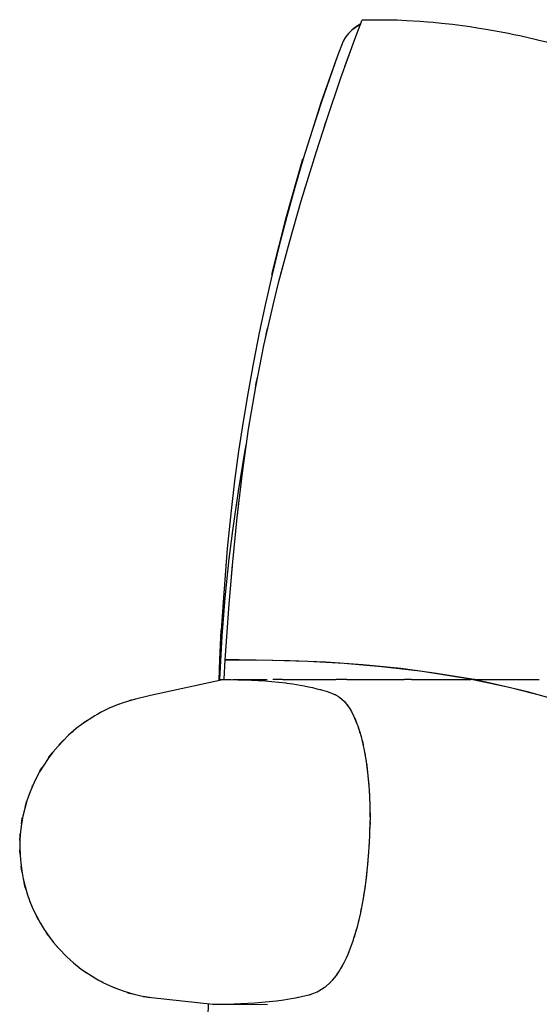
# Model space of a CAD drawing. Header units: millimetres. Extents: x 96940 to 101272, y 432237 to 434659.
# Tile 122 of 256: x 97683.529 to 97683.804, y 432613.844 to 432614.364. Entities that reach past the tile are written whole.
import ezdxf

# ---------------------------------------------------------------- set-up
doc = ezdxf.new("R2010")
doc.units = ezdxf.units.MM
doc.layers.add('citadis', color=7, linetype='Continuous')

msp = doc.modelspace()

# ---------------------------------------------------------------- linework, layer by layer
at = {"layer": 'citadis', "color": 7}
for p, q in [((97683.70476, 432614.35901), (97683.70891, 432614.3619)), ((97683.70683, 432614.36045), (97683.70486, 432614.35889)), ((97683.70683, 432614.36045), (97683.70486, 432614.35889)), ((97683.70651, 432614.35409), (97683.71037, 432614.36422)), ((97683.70957, 432614.36215), (97683.70683, 432614.36045)), ((97683.70957, 432614.36215), (97683.70683, 432614.36045)), ((97683.70891, 432614.3619), (97683.70957, 432614.36215)), ((97683.71037, 432614.36422), (97683.72434, 432614.36436)), ((97683.71852, 432614.3643), (97683.71864, 432614.36432)), ((97683.71856, 432614.3643), (97683.71864, 432614.36431)), ((97683.72434, 432614.36436), (97683.72677, 432614.36425)), ((97683.72676, 432614.36425), (97683.72876, 432614.36426)), ((97683.72876, 432614.36426), (97683.73367, 432614.36396)), ((97683.73365, 432614.36396), (97683.74094, 432614.36364)), ((97683.74094, 432614.36364), (97683.74475, 432614.36328)), ((97683.74474, 432614.36328), (97683.74777, 432614.36309)), ((97683.74777, 432614.36309), (97683.7522, 432614.36256)), ((97683.75219, 432614.36256), (97683.75801, 432614.362)), ((97683.75801, 432614.362), (97683.76335, 432614.36121)), ((97683.76335, 432614.36121), (97683.7674, 432614.36073)), ((97683.7674, 432614.36073), (97683.77106, 432614.36008)), ((97683.77106, 432614.36009), (97683.77555, 432614.35943)), ((97683.70156, 432614.35512), (97683.70028, 432614.35296)), ((97683.70156, 432614.35512), (97683.70028, 432614.35296)), ((97683.70143, 432614.35521), (97683.70144, 432614.35521)), ((97683.7031, 432614.35711), (97683.70156, 432614.35512)), ((97683.7031, 432614.35711), (97683.70156, 432614.35512)), ((97683.70486, 432614.35889), (97683.7031, 432614.35711)), ((97683.70486, 432614.35889), (97683.7031, 432614.35711)), ((97683.70476, 432614.35901), (97683.70476, 432614.35901)), ((97683.77555, 432614.35943), (97683.7827, 432614.35804)), ((97683.78267, 432614.35805), (97683.78764, 432614.35717)), ((97683.78764, 432614.35717), (97683.79037, 432614.35656)), ((97683.79036, 432614.35656), (97683.79356, 432614.35594)), ((97683.79356, 432614.35594), (97683.80319, 432614.35364)), ((97683.70028, 432614.35296), (97683.69723, 432614.34521)), ((97683.70028, 432614.35296), (97683.69723, 432614.34521)), ((97683.69909, 432614.33368), (97683.70651, 432614.35409)), ((97683.69912, 432614.35072), (97683.69912, 432614.35072)), ((97683.70251, 432614.34351), (97683.70486, 432614.3497)), ((97683.70251, 432614.34351), (97683.70485, 432614.34969)), ((97683.70485, 432614.34969), (97683.70486, 432614.3497)), ((97683.80298, 432614.35369), (97683.80848, 432614.35244)), ((97683.69723, 432614.34521), (97683.68872, 432614.32087)), ((97683.69723, 432614.34521), (97683.68873, 432614.32087)), ((97683.70115, 432614.33954), (97683.70251, 432614.34351)), ((97683.70115, 432614.33955), (97683.70251, 432614.34351)), ((97683.70115, 432614.33954), (97683.70115, 432614.33955)), ((97683.69158, 432614.31162), (97683.69909, 432614.33368)), ((97683.68872, 432614.32087), (97683.68381, 432614.30586)), ((97683.68873, 432614.32087), (97683.68381, 432614.30586)), ((97683.68861, 432614.32091), (97683.68861, 432614.32092)), ((97683.68601, 432614.29424), (97683.69158, 432614.31162)), ((97683.69021, 432614.30736), (97683.69097, 432614.30978)), ((97683.69097, 432614.30978), (97683.69122, 432614.31051)), ((97683.69121, 432614.3105), (97683.69122, 432614.31051)), ((97683.68381, 432614.30586), (97683.67913, 432614.29077)), ((97683.68381, 432614.30586), (97683.67913, 432614.29077)), ((97683.69021, 432614.30736), (97683.69022, 432614.3074)), ((97683.67815, 432614.26871), (97683.68601, 432614.29424)), ((97683.67033, 432614.26042), (97683.67901, 432614.2908)), ((97683.67913, 432614.29077), (97683.67467, 432614.27561)), ((97683.67913, 432614.29077), (97683.67467, 432614.2756)), ((97683.67467, 432614.27561), (97683.67045, 432614.26038)), ((97683.67467, 432614.2756), (97683.67045, 432614.26038)), ((97683.67889, 432614.27115), (97683.67929, 432614.27254)), ((97683.67929, 432614.27254), (97683.68041, 432614.27614)), ((97683.6804, 432614.2761), (97683.68041, 432614.27614)), ((97683.67186, 432614.24683), (97683.67815, 432614.26871)), ((97683.67889, 432614.27115), (97683.6789, 432614.27117)), ((97683.66258, 432614.22978), (97683.67033, 432614.26042)), ((97683.67045, 432614.26038), (97683.66646, 432614.24509)), ((97683.67045, 432614.26038), (97683.66646, 432614.24509)), ((97683.66627, 432614.22607), (97683.67186, 432614.24683)), ((97683.66646, 432614.24509), (97683.6627, 432614.22974)), ((97683.66646, 432614.24509), (97683.6627, 432614.22974)), ((97683.66677, 432614.22795), (97683.66819, 432614.23328)), ((97683.66677, 432614.22795), (97683.66729, 432614.23008)), ((97683.66729, 432614.23008), (97683.66819, 432614.23328)), ((97683.6627, 432614.22974), (97683.65917, 432614.21434)), ((97683.6627, 432614.22974), (97683.65917, 432614.21434)), ((97683.66258, 432614.22977), (97683.66258, 432614.22978)), ((97683.6632, 432614.21353), (97683.66627, 432614.22607)), ((97683.65917, 432614.21434), (97683.65588, 432614.19887)), ((97683.65917, 432614.21434), (97683.65588, 432614.19887)), ((97683.65836, 432614.19211), (97683.6632, 432614.21353)), ((97683.65588, 432614.19887), (97683.65281, 432614.18333)), ((97683.65588, 432614.19887), (97683.65281, 432614.18333)), ((97683.65576, 432614.19891), (97683.65576, 432614.19892)), ((97683.65901, 432614.19519), (97683.65996, 432614.19984)), ((97683.65901, 432614.19519), (97683.65996, 432614.19984)), ((97683.65996, 432614.19984), (97683.66026, 432614.2011)), ((97683.65996, 432614.19984), (97683.66026, 432614.2011)), ((97683.65408, 432614.17034), (97683.65836, 432614.19211)), ((97683.65281, 432614.18333), (97683.64998, 432614.16772)), ((97683.65281, 432614.18333), (97683.64998, 432614.16772)), ((97683.65436, 432614.17234), (97683.6551, 432614.176)), ((97683.65436, 432614.17234), (97683.6551, 432614.176)), ((97683.64998, 432614.16772), (97683.64739, 432614.15208)), ((97683.64998, 432614.16772), (97683.64739, 432614.15208)), ((97683.64986, 432614.16774), (97683.64986, 432614.16775)), ((97683.65032, 432614.14797), (97683.65408, 432614.17034)), ((97683.6537, 432614.16827), (97683.65436, 432614.17234)), ((97683.6537, 432614.16827), (97683.65436, 432614.17234)), ((97683.64739, 432614.15208), (97683.64504, 432614.1364)), ((97683.64739, 432614.15208), (97683.64504, 432614.1364)), ((97683.64707, 432614.12491), (97683.65032, 432614.14797)), ((97683.64504, 432614.1364), (97683.64292, 432614.12068)), ((97683.64504, 432614.1364), (97683.64292, 432614.12068)), ((97683.64492, 432614.13641), (97683.64492, 432614.13642)), ((97683.64833, 432614.13573), (97683.64906, 432614.13975)), ((97683.64868, 432614.13729), (97683.64876, 432614.13788)), ((97683.64868, 432614.13729), (97683.64876, 432614.13788)), ((97683.64876, 432614.13788), (97683.64905, 432614.13969)), ((97683.64876, 432614.13788), (97683.64905, 432614.13969)), ((97683.64488, 432614.1152), (97683.64833, 432614.13573)), ((97683.64292, 432614.12068), (97683.64105, 432614.10493)), ((97683.64292, 432614.12068), (97683.64105, 432614.10493)), ((97683.64427, 432614.10136), (97683.64707, 432614.12491)), ((97683.64188, 432614.09447), (97683.64488, 432614.1152)), ((97683.64438, 432614.10232), (97683.64487, 432614.10729)), ((97683.64438, 432614.10232), (97683.64487, 432614.10729)), ((97683.64487, 432614.10729), (97683.64516, 432614.10955)), ((97683.64487, 432614.10729), (97683.64516, 432614.10955)), ((97683.64105, 432614.10493), (97683.63903, 432614.08496)), ((97683.64105, 432614.10493), (97683.63903, 432614.08496)), ((97683.64093, 432614.10494), (97683.64093, 432614.10495)), ((97683.64192, 432614.07788), (97683.64427, 432614.10136)), ((97683.64004, 432614.07952), (97683.64188, 432614.09447)), ((97683.63903, 432614.08496), (97683.63683, 432614.05655)), ((97683.63903, 432614.08496), (97683.63684, 432614.05655)), ((97683.63796, 432614.0589), (97683.64004, 432614.07952)), ((97683.64, 432614.05552), (97683.64192, 432614.07788)), ((97683.64136, 432614.07218), (97683.64176, 432614.07623)), ((97683.64136, 432614.07218), (97683.64176, 432614.07621)), ((97683.64176, 432614.07621), (97683.64176, 432614.07623)), ((97683.6379, 432614.07337), (97683.6379, 432614.07337)), ((97683.64122, 432614.07029), (97683.64136, 432614.07218)), ((97683.64122, 432614.07029), (97683.64136, 432614.07218)), ((97683.63641, 432614.03849), (97683.63796, 432614.0589)), ((97683.63683, 432614.05655), (97683.63584, 432614.04172)), ((97683.63684, 432614.05655), (97683.63584, 432614.04172)), ((97683.63791, 432614.02611), (97683.64, 432614.05552)), ((97683.63518, 432614.02622), (97683.63584, 432614.04172)), ((97683.63518, 432614.01571), (97683.63641, 432614.03849)), ((97683.63584, 432614.04172), (97683.63584, 432614.04172)), ((97683.63479, 432614.01512), (97683.63518, 432614.02622)), ((97683.63518, 432614.02622), (97683.63518, 432614.02622)), ((97683.63738, 432614.01581), (97683.63791, 432614.02611)), ((97683.63791, 432614.02611), (97683.63791, 432614.02613)), ((97683.63791, 432614.02611), (97683.63791, 432614.02613)), ((97683.63791, 432614.02611), (97683.66283, 432614.02584)), ((97683.64535, 432614.02606), (97683.63791, 432614.02611)), ((97683.67211, 432614.02561), (97683.64535, 432614.02606)), ((97683.66283, 432614.02584), (97683.68153, 432614.02528)), ((97683.69109, 432614.02483), (97683.67211, 432614.02561)), ((97683.68153, 432614.02528), (97683.70078, 432614.02424)), ((97683.71062, 432614.0235), (97683.69109, 432614.02483)), ((97683.70078, 432614.02424), (97683.72059, 432614.02259)), ((97683.7307, 432614.02149), (97683.71062, 432614.0235)), ((97683.72059, 432614.02259), (97683.74097, 432614.02018)), ((97683.74965, 432614.01891), (97683.7307, 432614.02149)), ((97683.74097, 432614.02018), (97683.75542, 432614.01803)), ((97683.76825, 432614.01581), (97683.74965, 432614.01891)), ((97683.75542, 432614.01803), (97683.7683, 432614.01581)), ((97683.63738, 432614.01568), (97683.59854, 432614.0072)), ((97683.63516, 432614.0152), (97683.63518, 432614.01571)), ((97683.63518, 432614.01571), (97683.63738, 432614.01571)), ((97683.63737, 432614.01568), (97683.63738, 432614.01568)), ((97683.63737, 432614.01568), (97683.63738, 432614.01568)), ((97683.63738, 432614.01581), (97683.63753, 432614.01581)), ((97683.63738, 432614.01568), (97683.63738, 432614.01581)), ((97683.63738, 432614.01568), (97683.63748, 432614.01568)), ((97683.63738, 432614.01568), (97683.63738, 432614.01568)), ((97683.63748, 432614.01568), (97683.64102, 432614.01563)), ((97683.64102, 432614.01563), (97683.64458, 432614.01556)), ((97683.64201, 432614.01571), (97683.6531, 432614.01571)), ((97683.64458, 432614.01556), (97683.64815, 432614.01546)), ((97683.64756, 432614.01548), (97683.64781, 432614.01547)), ((97683.64781, 432614.01547), (97683.64786, 432614.01547)), ((97683.64815, 432614.01546), (97683.65174, 432614.01533)), ((97683.65174, 432614.01533), (97683.65534, 432614.01515)), ((97683.6531, 432614.01571), (97683.66016, 432614.01571)), ((97683.65534, 432614.01515), (97683.65896, 432614.01492)), ((97683.65896, 432614.01492), (97683.6626, 432614.01464)), ((97683.6626, 432614.01464), (97683.66627, 432614.0143)), ((97683.66302, 432614.01581), (97683.66815, 432614.01581)), ((97683.66627, 432614.0143), (97683.66997, 432614.01387)), ((97683.6683, 432614.01571), (97683.6716, 432614.01571)), ((97683.66997, 432614.01387), (97683.67053, 432614.01381)), ((97683.67053, 432614.01381), (97683.67371, 432614.01336)), ((97683.6716, 432614.01571), (97683.69066, 432614.01571)), ((97683.67371, 432614.01336), (97683.67753, 432614.01274)), ((97683.67753, 432614.01274), (97683.67968, 432614.01233)), ((97683.67968, 432614.01233), (97683.68187, 432614.01188)), ((97683.68187, 432614.01188), (97683.68411, 432614.01138)), ((97683.68411, 432614.01138), (97683.6864, 432614.01082)), ((97683.69066, 432614.01571), (97683.6963, 432614.01571)), ((97683.69651, 432614.01581), (97683.70226, 432614.01581)), ((97683.70223, 432614.01571), (97683.7103, 432614.01571)), ((97683.7103, 432614.01571), (97683.7305, 432614.01571)), ((97683.7305, 432614.01571), (97683.73248, 432614.01571)), ((97683.73249, 432614.01581), (97683.73639, 432614.01581)), ((97683.73636, 432614.01571), (97683.75128, 432614.01571)), ((97683.75128, 432614.01571), (97683.76779, 432614.01571)), ((97683.76776, 432614.01581), (97683.76825, 432614.01581)), ((97683.7683, 432614.01581), (97683.76969, 432614.01553)), ((97683.7683, 432614.01581), (97683.76984, 432614.01581)), ((97683.77886, 432614.01358), (97683.7683, 432614.01581)), ((97683.76884, 432614.01571), (97683.76886, 432614.01571)), ((97683.76884, 432614.01571), (97683.76886, 432614.01571)), ((97683.76884, 432614.01571), (97683.76886, 432614.01571)), ((97683.76886, 432614.01571), (97683.769, 432614.01571)), ((97683.76969, 432614.01553), (97683.78803, 432614.01162)), ((97683.76985, 432614.01571), (97683.77262, 432614.01571)), ((97683.77262, 432614.01571), (97683.79453, 432614.01571)), ((97683.79761, 432614.00916), (97683.77886, 432614.01358)), ((97683.78803, 432614.01162), (97683.80719, 432614.00671)), ((97683.79453, 432614.01571), (97683.80378, 432614.01571)), ((97683.59854, 432614.0072), (97683.58981, 432614.00515)), ((97683.6864, 432614.01082), (97683.68877, 432614.01018)), ((97683.68809, 432614.01036), (97683.68834, 432614.01031)), ((97683.68834, 432614.01031), (97683.6885, 432614.01025)), ((97683.68877, 432614.01018), (97683.69121, 432614.00945)), ((97683.69121, 432614.00945), (97683.6938, 432614.00862)), ((97683.6938, 432614.00862), (97683.69413, 432614.00851)), ((97683.69413, 432614.00851), (97683.6965, 432614.00742)), ((97683.6954, 432614.00793), (97683.69599, 432614.00773)), ((97683.69599, 432614.00773), (97683.69636, 432614.00749)), ((97683.6965, 432614.00742), (97683.69776, 432614.0067)), ((97683.69776, 432614.0067), (97683.6995, 432614.00537)), ((97683.81669, 432614.00385), (97683.79761, 432614.00916)), ((97683.58052, 432614.00214), (97683.57661, 432614.00048)), ((97683.57827, 432614.00125), (97683.57981, 432614.00198)), ((97683.57827, 432614.00125), (97683.57981, 432614.00198)), ((97683.57981, 432614.00198), (97683.58205, 432614.00274)), ((97683.57981, 432614.00198), (97683.58205, 432614.00274)), ((97683.58452, 432614.00359), (97683.58052, 432614.00214)), ((97683.58981, 432614.00515), (97683.58452, 432614.00359)), ((97683.58648, 432614.00425), (97683.58829, 432614.00486)), ((97683.58648, 432614.00425), (97683.58829, 432614.00486)), ((97683.58829, 432614.00486), (97683.5904, 432614.00533)), ((97683.58829, 432614.00486), (97683.5904, 432614.00533)), ((97683.69864, 432614.00602), (97683.69874, 432614.00596)), ((97683.69874, 432614.00596), (97683.69934, 432614.0055)), ((97683.69934, 432614.0055), (97683.6994, 432614.00544)), ((97683.6995, 432614.00537), (97683.70089, 432614.00401)), ((97683.70089, 432614.00401), (97683.70191, 432614.00278)), ((97683.70191, 432614.00278), (97683.7036, 432614.0005)), ((97683.70195, 432614.00274), (97683.70227, 432614.0024)), ((97683.70227, 432614.0024), (97683.70284, 432614.00153)), ((97683.56908, 432613.99656), (97683.5625, 432613.9923)), ((97683.57279, 432613.99861), (97683.56908, 432613.99656)), ((97683.57043, 432613.99739), (97683.57169, 432613.99816)), ((97683.57043, 432613.99739), (97683.57169, 432613.99816)), ((97683.57169, 432613.99816), (97683.57398, 432613.99924)), ((97683.57169, 432613.99816), (97683.57398, 432613.99924)), ((97683.57661, 432614.00048), (97683.57279, 432613.99861)), ((97683.7036, 432614.0005), (97683.7046, 432613.9988)), ((97683.70436, 432613.9992), (97683.70469, 432613.9987)), ((97683.7046, 432613.9988), (97683.70596, 432613.9962)), ((97683.70469, 432613.9987), (97683.70516, 432613.99773)), ((97683.70596, 432613.9962), (97683.70756, 432613.99231)), ((97683.5625, 432613.9923), (97683.55914, 432613.98975)), ((97683.56306, 432613.9927), (97683.56403, 432613.99345)), ((97683.56306, 432613.9927), (97683.56403, 432613.99345)), ((97683.56403, 432613.99345), (97683.56633, 432613.99487)), ((97683.56403, 432613.99345), (97683.56633, 432613.99487)), ((97683.70632, 432613.99533), (97683.70679, 432613.99436)), ((97683.70679, 432613.99436), (97683.70736, 432613.99281)), ((97683.70756, 432613.99231), (97683.70801, 432613.99117)), ((97683.70801, 432613.99117), (97683.70976, 432613.98547)), ((97683.55517, 432613.98625), (97683.5496, 432613.9805)), ((97683.55914, 432613.98975), (97683.55517, 432613.98625)), ((97683.55648, 432613.98749), (97683.55693, 432613.98793)), ((97683.55648, 432613.98749), (97683.55693, 432613.98793)), ((97683.55693, 432613.98793), (97683.55755, 432613.98841)), ((97683.55693, 432613.98793), (97683.55755, 432613.98841)), ((97683.70827, 432613.99032), (97683.70861, 432613.98938)), ((97683.70861, 432613.98938), (97683.70913, 432613.98752)), ((97683.70976, 432613.98547), (97683.71091, 432613.98054)), ((97683.5496, 432613.9805), (97683.5469, 432613.97728)), ((97683.55004, 432613.9811), (97683.55049, 432613.98165)), ((97683.55004, 432613.9811), (97683.55049, 432613.98165)), ((97683.55049, 432613.98165), (97683.55261, 432613.98371)), ((97683.55049, 432613.98165), (97683.55261, 432613.98371)), ((97683.71009, 432613.98404), (97683.71039, 432613.98297)), ((97683.71039, 432613.98297), (97683.71077, 432613.98115)), ((97683.71091, 432613.98054), (97683.71122, 432613.97916)), ((97683.5469, 432613.97728), (97683.54437, 432613.97393)), ((97683.5448, 432613.97471), (97683.54665, 432613.97696)), ((97683.5448, 432613.97471), (97683.54665, 432613.97696)), ((97683.71122, 432613.97916), (97683.71241, 432613.97233)), ((97683.71139, 432613.97817), (97683.71167, 432613.97683)), ((97683.71156, 432613.9772), (97683.71159, 432613.9772)), ((97683.71167, 432613.97683), (97683.7121, 432613.97411)), ((97683.54202, 432613.97045), (97683.53986, 432613.96686)), ((97683.54437, 432613.97393), (97683.54202, 432613.97045)), ((97683.54456, 432613.97434), (97683.5448, 432613.97471)), ((97683.54456, 432613.97434), (97683.5448, 432613.97471)), ((97683.71241, 432613.97233), (97683.71331, 432613.96503)), ((97683.71252, 432613.97141), (97683.71271, 432613.97022)), ((97683.71271, 432613.97022), (97683.71314, 432613.96646)), ((97683.53986, 432613.96686), (97683.53789, 432613.96317)), ((97683.53985, 432613.96704), (97683.53992, 432613.96718)), ((97683.53985, 432613.96704), (97683.53992, 432613.96718)), ((97683.53992, 432613.96718), (97683.54109, 432613.96899)), ((97683.53992, 432613.96718), (97683.54109, 432613.96899)), ((97683.71296, 432613.96784), (97683.71298, 432613.96784)), ((97683.71296, 432613.96784), (97683.71298, 432613.96784)), ((97683.71331, 432613.96503), (97683.71397, 432613.95736)), ((97683.71336, 432613.9645), (97683.7135, 432613.96322)), ((97683.53612, 432613.95939), (97683.53455, 432613.95551)), ((97683.53596, 432613.95926), (97683.53602, 432613.95942)), ((97683.53596, 432613.95926), (97683.53602, 432613.95942)), ((97683.53789, 432613.96317), (97683.53612, 432613.95939)), ((97683.7135, 432613.96322), (97683.71375, 432613.95997)), ((97683.53455, 432613.95551), (97683.53318, 432613.95157)), ((97683.71397, 432613.95736), (97683.71434, 432613.94938)), ((97683.71402, 432613.9563), (97683.7141, 432613.95522)), ((97683.7141, 432613.95522), (97683.71421, 432613.95226)), ((97683.53318, 432613.95157), (97683.53202, 432613.94756)), ((97683.53221, 432613.94829), (97683.53287, 432613.95093)), ((97683.53221, 432613.94829), (97683.53287, 432613.95093)), ((97683.53287, 432613.95093), (97683.53299, 432613.95125)), ((97683.53287, 432613.95093), (97683.53299, 432613.95125)), ((97683.71434, 432613.94938), (97683.71445, 432613.94119)), ((97683.53202, 432613.94756), (97683.53107, 432613.9435)), ((97683.71436, 432613.94813), (97683.71442, 432613.94662)), ((97683.71442, 432613.94662), (97683.71443, 432613.94313)), ((97683.53033, 432613.9394), (97683.52981, 432613.93527)), ((97683.53107, 432613.9435), (97683.53033, 432613.9394)), ((97683.53033, 432613.93935), (97683.53071, 432613.94224)), ((97683.53033, 432613.93935), (97683.53071, 432613.94224)), ((97683.53071, 432613.94224), (97683.53086, 432613.94286)), ((97683.53071, 432613.94224), (97683.53086, 432613.94286)), ((97683.7143, 432613.93287), (97683.71445, 432613.94119)), ((97683.71436, 432613.93629), (97683.71444, 432613.939)), ((97683.71444, 432613.94031), (97683.71444, 432613.939)), ((97683.52948, 432613.93056), (97683.52953, 432613.93336)), ((97683.52948, 432613.93056), (97683.52953, 432613.93336)), ((97683.52981, 432613.93527), (97683.5295, 432613.93111)), ((97683.52953, 432613.93336), (97683.52966, 432613.93429)), ((97683.52953, 432613.93336), (97683.52966, 432613.93429)), ((97683.5295, 432613.93111), (97683.52941, 432613.92695)), ((97683.71387, 432613.9245), (97683.7143, 432613.93287)), ((97683.714, 432613.92714), (97683.71417, 432613.92961)), ((97683.71417, 432613.92961), (97683.71421, 432613.93119)), ((97683.52935, 432613.9244), (97683.52938, 432613.92563)), ((97683.52935, 432613.9244), (97683.52938, 432613.92563)), ((97683.52935, 432613.9244), (97683.52959, 432613.9218)), ((97683.52935, 432613.9244), (97683.52959, 432613.9218)), ((97683.52941, 432613.92695), (97683.52953, 432613.92279)), ((97683.71317, 432613.91618), (97683.71387, 432613.9245)), ((97683.52953, 432613.92279), (97683.52987, 432613.91864)), ((97683.52987, 432613.91864), (97683.53043, 432613.91451)), ((97683.7133, 432613.91764), (97683.71355, 432613.92015)), ((97683.71355, 432613.92015), (97683.7137, 432613.92244)), ((97683.53003, 432613.91699), (97683.53017, 432613.91549)), ((97683.53003, 432613.91699), (97683.53017, 432613.91549)), ((97683.53017, 432613.91549), (97683.53065, 432613.91314)), ((97683.53017, 432613.91549), (97683.53065, 432613.91314)), ((97683.53043, 432613.91451), (97683.5312, 432613.91041)), ((97683.71221, 432613.90798), (97683.71317, 432613.91618)), ((97683.71274, 432613.91211), (97683.71301, 432613.91479)), ((97683.5312, 432613.91041), (97683.53218, 432613.90636)), ((97683.53161, 432613.90847), (97683.53197, 432613.90671)), ((97683.53161, 432613.90847), (97683.53197, 432613.90671)), ((97683.71099, 432613.9), (97683.71221, 432613.90798)), ((97683.7124, 432613.90954), (97683.71274, 432613.91211)), ((97683.53197, 432613.90671), (97683.53263, 432613.90468)), ((97683.53197, 432613.90671), (97683.53263, 432613.90468)), ((97683.53218, 432613.90636), (97683.53337, 432613.90236)), ((97683.53337, 432613.90236), (97683.53477, 432613.89843)), ((97683.71121, 432613.90147), (97683.71158, 432613.90351)), ((97683.71158, 432613.90351), (97683.71198, 432613.90643)), ((97683.53411, 432613.90015), (97683.53474, 432613.8982)), ((97683.53411, 432613.90015), (97683.53474, 432613.8982)), ((97683.53474, 432613.8982), (97683.53551, 432613.8965)), ((97683.53474, 432613.8982), (97683.53551, 432613.8965)), ((97683.53477, 432613.89843), (97683.53637, 432613.89457)), ((97683.70992, 432613.89429), (97683.71099, 432613.9)), ((97683.53637, 432613.89457), (97683.53817, 432613.8908)), ((97683.53749, 432613.89213), (97683.53844, 432613.89004)), ((97683.53749, 432613.89213), (97683.53844, 432613.89004)), ((97683.70776, 432613.88501), (97683.70951, 432613.89232)), ((97683.70951, 432613.89232), (97683.70992, 432613.89429)), ((97683.70966, 432613.89306), (97683.70985, 432613.89388)), ((97683.70985, 432613.89388), (97683.71011, 432613.89531)), ((97683.53817, 432613.8908), (97683.54017, 432613.88712)), ((97683.53844, 432613.89004), (97683.53915, 432613.88888)), ((97683.53844, 432613.89004), (97683.53915, 432613.88888)), ((97683.54017, 432613.88712), (97683.54236, 432613.88355)), ((97683.70794, 432613.88575), (97683.70833, 432613.88719)), ((97683.70833, 432613.88719), (97683.7092, 432613.89102)), ((97683.54236, 432613.88355), (97683.54473, 432613.8801)), ((97683.54323, 432613.88222), (97683.54409, 432613.88081)), ((97683.54323, 432613.88222), (97683.54409, 432613.88081)), ((97683.70598, 432613.87894), (97683.70776, 432613.88501)), ((97683.70662, 432613.88092), (97683.70738, 432613.8837)), ((97683.54409, 432613.88081), (97683.54438, 432613.88045)), ((97683.54409, 432613.88081), (97683.54438, 432613.88045)), ((97683.54473, 432613.8801), (97683.54729, 432613.87677)), ((97683.54729, 432613.87677), (97683.55002, 432613.87357)), ((97683.70343, 432613.87186), (97683.70572, 432613.87817)), ((97683.70421, 432613.87379), (97683.70518, 432613.87668)), ((97683.70572, 432613.87817), (97683.70598, 432613.87894)), ((97683.70621, 432613.87972), (97683.70662, 432613.88092)), ((97683.54814, 432613.87571), (97683.54967, 432613.87379)), ((97683.54814, 432613.87571), (97683.54967, 432613.87379)), ((97683.54967, 432613.87379), (97683.54981, 432613.87365)), ((97683.54967, 432613.87379), (97683.54981, 432613.87365)), ((97683.55002, 432613.87357), (97683.55433, 432613.86911)), ((97683.70252, 432613.86973), (97683.70343, 432613.87186)), ((97683.70364, 432613.87244), (97683.70421, 432613.87379)), ((97683.55433, 432613.86911), (97683.55773, 432613.86597)), ((97683.55596, 432613.86747), (97683.556, 432613.86743)), ((97683.55596, 432613.86747), (97683.556, 432613.86743)), ((97683.556, 432613.86743), (97683.55615, 432613.86731)), ((97683.556, 432613.86743), (97683.55615, 432613.86731)), ((97683.55773, 432613.86597), (97683.56187, 432613.86267)), ((97683.69944, 432613.86362), (97683.70083, 432613.86616)), ((97683.70083, 432613.86616), (97683.70252, 432613.86973)), ((97683.70135, 432613.86725), (97683.70205, 432613.86862)), ((97683.70205, 432613.86862), (97683.70244, 432613.86954)), ((97683.56187, 432613.86267), (97683.56962, 432613.85767)), ((97683.56275, 432613.86201), (97683.56301, 432613.8618)), ((97683.56275, 432613.86201), (97683.56301, 432613.8618)), ((97683.56301, 432613.8618), (97683.5654, 432613.86028)), ((97683.56301, 432613.8618), (97683.5654, 432613.86028)), ((97683.69667, 432613.85933), (97683.69789, 432613.86112)), ((97683.69712, 432613.85996), (97683.69748, 432613.86052)), ((97683.69789, 432613.86112), (97683.69944, 432613.86362)), ((97683.69913, 432613.86312), (97683.6997, 432613.86401)), ((97683.6997, 432613.86401), (97683.70025, 432613.86509)), ((97683.56962, 432613.85767), (97683.57335, 432613.85563)), ((97683.57012, 432613.85729), (97683.57061, 432613.85698)), ((97683.57012, 432613.85729), (97683.57061, 432613.85698)), ((97683.57061, 432613.85698), (97683.57332, 432613.85565)), ((97683.57061, 432613.85698), (97683.57332, 432613.85565)), ((97683.57335, 432613.85563), (97683.57718, 432613.8538)), ((97683.69086, 432613.85331), (97683.69332, 432613.85549)), ((97683.69316, 432613.85535), (97683.69349, 432613.85564)), ((97683.69332, 432613.85549), (97683.69458, 432613.85682)), ((97683.69349, 432613.85564), (97683.69372, 432613.85591)), ((97683.69458, 432613.85682), (97683.69667, 432613.85933)), ((97683.69698, 432613.85978), (97683.69712, 432613.85996)), ((97683.57718, 432613.8538), (97683.58111, 432613.85217)), ((97683.57795, 432613.85338), (97683.5787, 432613.85302)), ((97683.57795, 432613.85338), (97683.5787, 432613.85302)), ((97683.5787, 432613.85302), (97683.58152, 432613.85201)), ((97683.5787, 432613.85302), (97683.58152, 432613.85201)), ((97683.58111, 432613.85217), (97683.58512, 432613.85074)), ((97683.58512, 432613.85074), (97683.5892, 432613.84953)), ((97683.58617, 432613.85034), (97683.58717, 432613.84999)), ((97683.58617, 432613.85034), (97683.58717, 432613.84999)), ((97683.68479, 432613.8499), (97683.68648, 432613.85063)), ((97683.68648, 432613.85063), (97683.68748, 432613.85112)), ((97683.68681, 432613.85079), (97683.68707, 432613.8509)), ((97683.68707, 432613.8509), (97683.68722, 432613.85099)), ((97683.68748, 432613.85112), (97683.69029, 432613.8529)), ((97683.69029, 432613.8529), (97683.69086, 432613.85331)), ((97683.69038, 432613.85297), (97683.6906, 432613.85311)), ((97683.6906, 432613.85311), (97683.69073, 432613.85322)), ((97683.58717, 432613.84999), (97683.58999, 432613.84932)), ((97683.58717, 432613.84999), (97683.58999, 432613.84932)), ((97683.5892, 432613.84953), (97683.59335, 432613.84853)), ((97683.59335, 432613.84853), (97683.59899, 432613.84756)), ((97683.59467, 432613.84821), (97683.59591, 432613.84792)), ((97683.59467, 432613.84821), (97683.59591, 432613.84792)), ((97683.59591, 432613.84792), (97683.59794, 432613.8477)), ((97683.59591, 432613.84792), (97683.59794, 432613.8477)), ((97683.59899, 432613.84756), (97683.63138, 432613.84405)), ((97683.64991, 432613.84461), (97683.65362, 432613.84484)), ((97683.65362, 432613.84484), (97683.65735, 432613.84513)), ((97683.65735, 432613.84513), (97683.66113, 432613.84549)), ((97683.66113, 432613.84549), (97683.66496, 432613.84592)), ((97683.66496, 432613.84592), (97683.66886, 432613.84645)), ((97683.66886, 432613.84645), (97683.67285, 432613.84708)), ((97683.67285, 432613.84708), (97683.67512, 432613.84749)), ((97683.67512, 432613.84749), (97683.67744, 432613.84795)), ((97683.67606, 432613.84768), (97683.67621, 432613.8477)), ((97683.67621, 432613.8477), (97683.67645, 432613.84776)), ((97683.67744, 432613.84795), (97683.67982, 432613.84847)), ((97683.67982, 432613.84847), (97683.68139, 432613.84883)), ((97683.68139, 432613.84883), (97683.68224, 432613.84906)), ((97683.68224, 432613.84906), (97683.68479, 432613.8499)), ((97683.68254, 432613.84916), (97683.68302, 432613.84927)), ((97683.68302, 432613.84927), (97683.68367, 432613.84953)), ((97683.62896, 432613.83767), (97683.62919, 432613.84428)), ((97683.63138, 432613.84405), (97683.63179, 432613.84406)), ((97683.63138, 432613.84405), (97683.66029, 432613.84401)), ((97683.63138, 432613.84405), (97683.63139, 432613.84405)), ((97683.63141, 432613.84405), (97683.63183, 432613.84401)), ((97683.63141, 432613.84405), (97683.63183, 432613.84401)), ((97683.63179, 432613.84406), (97683.63537, 432613.84411)), ((97683.63537, 432613.84411), (97683.63897, 432613.84418)), ((97683.63897, 432613.84418), (97683.64259, 432613.84429)), ((97683.64259, 432613.84429), (97683.64624, 432613.84443)), ((97683.64624, 432613.84443), (97683.64991, 432613.84461)), ((97683.64746, 432613.84449), (97683.6477, 432613.84449)), ((97683.6477, 432613.84449), (97683.64795, 432613.84451))]:
    msp.add_line(p, q, dxfattribs=at)

doc.saveas('drawing.dxf')
